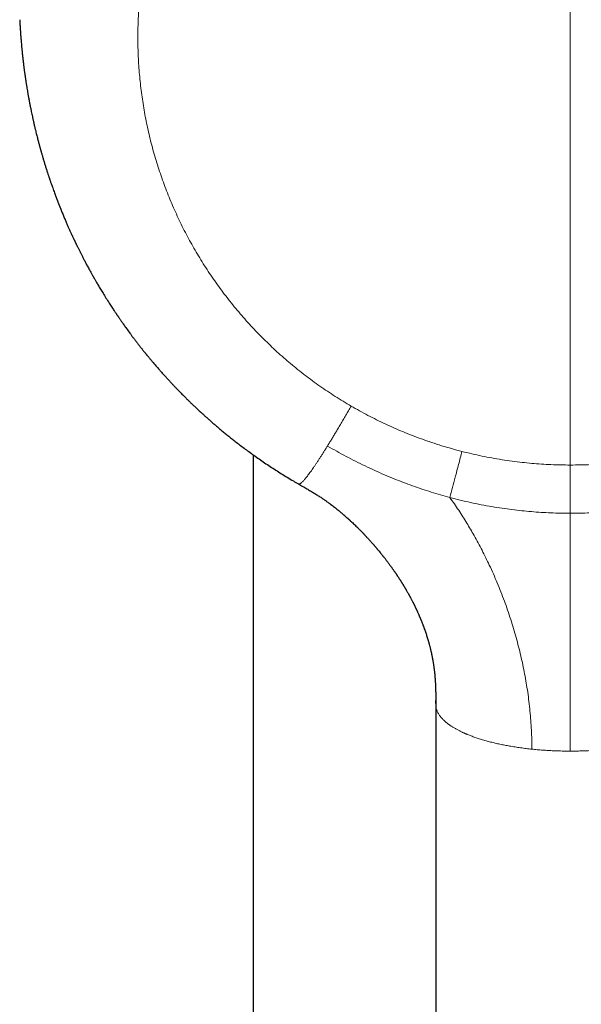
# Model space of a CAD drawing. Header units: millimetres. Extents: x 8 to 887, y 12 to 525.
# Tile 7 of 35: x 430 to 459, y 145 to 197. Entities that reach past the tile are written whole.
import ezdxf

# ---------------------------------------------------------------- set-up
doc = ezdxf.new("R2010")
doc.units = ezdxf.units.MM

msp = doc.modelspace()

# ---------------------------------------------------------------- linework, layer by layer
at = {"color": 252, "linetype": 'Continuous', "lineweight": 0}
for p, q in [((458.5, 173.4), (458.5, 217.849)), ((458.5, 173.4), (458.5, 170.891)), ((458.5, 158.524), (458.5, 170.891)), ((451.5, 160.955), (451.5, 160.991))]:
    msp.add_line(p, q, dxfattribs=at)
at = {"color": 7, "linetype": 'Continuous', "lineweight": 30}
for p, q in [((442, 173.933), (442, 110.654)), ((451.5, 161.166), (451.5, 161.098)), ((451.5, 160.991), (451.5, 161.162)), ((451.501, 160.97), (451.5, 160.955)), ((451.5, 160.955), (451.5, 105.152))]:
    msp.add_line(p, q, dxfattribs=at)
at = {"color": 252, "linetype": 'Continuous', "lineweight": 0}
for points, knots in [([(458.5, 217.849), (458.317, 217.847), (457.952, 217.845), (457.405, 217.824), (456.858, 217.792), (456.313, 217.746), (455.768, 217.686), (455.225, 217.614), (454.697, 217.531), (454.186, 217.438), (453.693, 217.337), (453.202, 217.226), (452.714, 217.103), (452.228, 216.97), (451.751, 216.827), (451.284, 216.676), (450.826, 216.518), (450.373, 216.35), (449.923, 216.172), (449.477, 215.985), (449.035, 215.788), (448.596, 215.582), (448.174, 215.372), (447.771, 215.161), (447.387, 214.95), (447.007, 214.732), (446.632, 214.507), (446.261, 214.274), (445.894, 214.035), (445.516, 213.777), (445.129, 213.501), (444.734, 213.206), (444.345, 212.902), (443.964, 212.59), (443.589, 212.27), (443.221, 211.941), (442.859, 211.603), (442.516, 211.268), (442.19, 210.936), (441.883, 210.611), (441.582, 210.279), (441.289, 209.941), (441.002, 209.598), (440.722, 209.248), (440.447, 208.892), (440.18, 208.529), (439.919, 208.16), (439.665, 207.785), (439.42, 207.406), (439.184, 207.025), (438.957, 206.64), (438.739, 206.254), (438.527, 205.861), (438.322, 205.46), (438.122, 205.051), (437.931, 204.635), (437.747, 204.216), (437.573, 203.793), (437.408, 203.366), (437.251, 202.936), (437.103, 202.501), (436.963, 202.062), (436.832, 201.619), (436.711, 201.174), (436.599, 200.727), (436.497, 200.28), (436.405, 199.833), (436.323, 199.387), (436.25, 198.938), (436.185, 198.483), (436.13, 198.022), (436.084, 197.558), (436.048, 197.093), (436.021, 196.627), (436.005, 196.161), (435.999, 195.694), (436.002, 195.226), (436.016, 194.757), (436.039, 194.288), (436.073, 193.82), (436.116, 193.353), (436.17, 192.889), (436.232, 192.429), (436.304, 191.973), (436.386, 191.518), (436.478, 191.06), (436.581, 190.6), (436.694, 190.141), (436.817, 189.683), (436.95, 189.229), (437.093, 188.777), (437.246, 188.328), (437.408, 187.881), (437.581, 187.438), (437.762, 186.998), (437.953, 186.563), (438.154, 186.132), (438.362, 185.707), (438.579, 185.29), (438.803, 184.879), (439.036, 184.473), (439.279, 184.068), (439.533, 183.665), (439.797, 183.266), (440.07, 182.873), (440.351, 182.485), (440.641, 182.103), (440.939, 181.727), (441.246, 181.358), (441.56, 180.995), (441.882, 180.639), (442.211, 180.29), (442.548, 179.949), (442.89, 179.617), (443.237, 179.293), (443.589, 178.979), (443.948, 178.672), (444.316, 178.37), (444.693, 178.075), (445.078, 177.785), (445.47, 177.504), (445.867, 177.232), (446.271, 176.968), (446.68, 176.712), (446.957, 176.548), (447.096, 176.466)], [0, 0, 0, 0, 0.009333, 0.018655, 0.027974, 0.037293, 0.046619, 0.055957, 0.065324, 0.073907, 0.082485, 0.09106, 0.099638, 0.108224, 0.11682, 0.125082, 0.133335, 0.141583, 0.149829, 0.158077, 0.166332, 0.174596, 0.182932, 0.190419, 0.1979, 0.20538, 0.212861, 0.220345, 0.227836, 0.235336, 0.243784, 0.252223, 0.260656, 0.269087, 0.277521, 0.285962, 0.294414, 0.302961, 0.31064, 0.318314, 0.325985, 0.333657, 0.341333, 0.349015, 0.356707, 0.36448, 0.372244, 0.380002, 0.387758, 0.395514, 0.403137, 0.410766, 0.418405, 0.426134, 0.434013, 0.441886, 0.449757, 0.457628, 0.465503, 0.473385, 0.481277, 0.489238, 0.49719, 0.505135, 0.513077, 0.52102, 0.528826, 0.536638, 0.544462, 0.552356, 0.560403, 0.568444, 0.576482, 0.584521, 0.592564, 0.600615, 0.608677, 0.616781, 0.624876, 0.632964, 0.64105, 0.649137, 0.657083, 0.665038, 0.673004, 0.681015, 0.689179, 0.697337, 0.705492, 0.713647, 0.721807, 0.729974, 0.738153, 0.746349, 0.754534, 0.762712, 0.770887, 0.779062, 0.787096, 0.795137, 0.80319, 0.811264, 0.819492, 0.827714, 0.835933, 0.844152, 0.852376, 0.860608, 0.868852, 0.877086, 0.885309, 0.893525, 0.901738, 0.909952, 0.918024, 0.926104, 0.934195, 0.942289, 0.950537, 0.958777, 0.967014, 0.97525, 0.983491, 0.99174, 1, 1, 1, 1]), ([(458.5, 217.849), (458.683, 217.847), (459.048, 217.845), (459.595, 217.824), (460.142, 217.792), (460.687, 217.746), (461.232, 217.686), (461.776, 217.614), (462.303, 217.531), (462.814, 217.438), (463.308, 217.337), (463.799, 217.226), (464.287, 217.103), (464.773, 216.969), (465.249, 216.827), (465.717, 216.676), (466.174, 216.518), (466.628, 216.35), (467.078, 216.172), (467.524, 215.985), (467.965, 215.788), (468.405, 215.581), (468.848, 215.361), (469.294, 215.127), (469.741, 214.879), (470.182, 214.621), (470.617, 214.353), (471.046, 214.075), (471.45, 213.801), (471.829, 213.531), (472.185, 213.267), (472.535, 212.997), (472.879, 212.72), (473.215, 212.439), (473.544, 212.152), (473.866, 211.861), (474.183, 211.562), (474.516, 211.236), (474.862, 210.882), (475.219, 210.501), (475.566, 210.111), (475.904, 209.713), (476.233, 209.307), (476.538, 208.912), (476.82, 208.529), (477.082, 208.159), (477.335, 207.785), (477.58, 207.406), (477.816, 207.024), (478.043, 206.64), (478.262, 206.253), (478.473, 205.861), (478.69, 205.437), (478.911, 204.982), (479.132, 204.496), (479.342, 204.005), (479.539, 203.509), (479.724, 203.008), (479.89, 202.525), (480.037, 202.062), (480.168, 201.619), (480.289, 201.173), (480.401, 200.726), (480.503, 200.279), (480.595, 199.833), (480.677, 199.387), (480.75, 198.938), (480.818, 198.457), (480.879, 197.945), (480.93, 197.403), (480.967, 196.86), (480.991, 196.316), (481.002, 195.772), (480.999, 195.252), (480.984, 194.757), (480.961, 194.287), (480.927, 193.819), (480.884, 193.352), (480.83, 192.889), (480.768, 192.429), (480.696, 191.973), (480.614, 191.518), (480.522, 191.06), (480.419, 190.6), (480.306, 190.14), (480.183, 189.683), (480.05, 189.228), (479.907, 188.776), (479.754, 188.327), (479.592, 187.881), (479.419, 187.437), (479.237, 186.998), (479.046, 186.562), (478.846, 186.131), (478.637, 185.707), (478.421, 185.29), (478.197, 184.879), (477.964, 184.473), (477.721, 184.068), (477.467, 183.665), (477.202, 183.266), (476.93, 182.872), (476.648, 182.484), (476.359, 182.103), (476.06, 181.727), (475.754, 181.358), (475.439, 180.995), (475.118, 180.639), (474.788, 180.29), (474.452, 179.948), (474.11, 179.616), (473.763, 179.293), (473.411, 178.979), (473.052, 178.672), (472.684, 178.37), (472.307, 178.074), (471.922, 177.785), (471.53, 177.504), (471.133, 177.232), (470.729, 176.968), (470.32, 176.711), (470.042, 176.548), (469.904, 176.466)], [0, 0, 0, 0, 0.009336, 0.01866, 0.027979, 0.037298, 0.046623, 0.055958, 0.065329, 0.073916, 0.082496, 0.091071, 0.099648, 0.108229, 0.11682, 0.125088, 0.133345, 0.141594, 0.14984, 0.158087, 0.166338, 0.174598, 0.182937, 0.191675, 0.200405, 0.209132, 0.217859, 0.226593, 0.235336, 0.242911, 0.250476, 0.258035, 0.265591, 0.273145, 0.280567, 0.287995, 0.29543, 0.302966, 0.311929, 0.320882, 0.329832, 0.338783, 0.34774, 0.356708, 0.364485, 0.372252, 0.380012, 0.387769, 0.395525, 0.403145, 0.410771, 0.418406, 0.426139, 0.435335, 0.444521, 0.453703, 0.462886, 0.472076, 0.481277, 0.489243, 0.497198, 0.505145, 0.513089, 0.521031, 0.528834, 0.536643, 0.544462, 0.55236, 0.561752, 0.571134, 0.580512, 0.589891, 0.599278, 0.608677, 0.616786, 0.624884, 0.632974, 0.64106, 0.649146, 0.657091, 0.665042, 0.673004, 0.681019, 0.689187, 0.697347, 0.705503, 0.713657, 0.721815, 0.729979, 0.738153, 0.746353, 0.754542, 0.762722, 0.770898, 0.779072, 0.787104, 0.795142, 0.80319, 0.811268, 0.8195, 0.827724, 0.835944, 0.844162, 0.852384, 0.860612, 0.868852, 0.87709, 0.885317, 0.893535, 0.901749, 0.909963, 0.918032, 0.926109, 0.934195, 0.942291, 0.950541, 0.958782, 0.967019, 0.975256, 0.983495, 0.991742, 1, 1, 1, 1]), ([(447.096, 176.466), (447.05, 176.387), (446.957, 176.227), (446.818, 175.988), (446.679, 175.75), (446.54, 175.513), (446.411, 175.295), (446.292, 175.096), (446.184, 174.915), (446.077, 174.736), (445.97, 174.56), (445.899, 174.446), (445.864, 174.389)], [0, 0, 0, 0, 0.111929, 0.22394, 0.336037, 0.448177, 0.560294, 0.648333, 0.736308, 0.824226, 0.912116, 1, 1, 1, 1]), ([(447.096, 176.466), (447.241, 176.383), (447.53, 176.218), (447.97, 175.982), (448.416, 175.755), (448.866, 175.539), (449.321, 175.332), (449.781, 175.135), (450.26, 174.942), (450.76, 174.754), (451.28, 174.573), (451.803, 174.405), (452.331, 174.249), (452.687, 174.156), (452.864, 174.109)], [0, 0, 0, 0, 0.0800604, 0.1600416, 0.2399833, 0.3199251, 0.3999069, 0.4799684, 0.5600551, 0.6480483, 0.7359865, 0.8239225, 0.9119094, 1, 1, 1, 1]), ([(445.864, 174.389), (445.832, 174.336), (445.767, 174.232), (445.672, 174.08), (445.579, 173.932), (445.487, 173.788), (445.397, 173.65), (445.31, 173.518), (445.225, 173.391), (445.143, 173.271), (445.065, 173.159), (444.99, 173.053), (444.919, 172.956), (444.851, 172.866), (444.788, 172.784), (444.729, 172.711), (444.674, 172.646), (444.623, 172.589), (444.576, 172.54), (444.534, 172.499), (444.496, 172.466), (444.461, 172.44), (444.428, 172.421), (444.4, 172.411), (444.377, 172.409), (444.363, 172.412), (444.358, 172.416), (444.358, 172.416)], [0, 0, 0, 0, 0.040807, 0.081614, 0.122419, 0.163221, 0.204017, 0.244807, 0.28559, 0.326369, 0.367145, 0.407922, 0.448704, 0.489493, 0.530287, 0.571083, 0.611881, 0.652682, 0.693488, 0.734299, 0.775116, 0.815937, 0.861657, 0.907378, 0.953102, 0.998837, 1, 1, 1, 1]), ([(445.864, 174.389), (446.024, 174.297), (446.343, 174.113), (446.83, 173.851), (447.322, 173.597), (447.819, 173.353), (448.321, 173.118), (448.828, 172.894), (449.325, 172.687), (449.813, 172.495), (450.29, 172.318), (450.771, 172.151), (451.255, 171.995), (451.741, 171.847), (452.068, 171.758), (452.232, 171.713)], [0, 0, 0, 0, 0.079904, 0.159866, 0.239871, 0.319883, 0.399863, 0.479807, 0.559758, 0.633099, 0.706489, 0.779903, 0.853305, 0.92667, 1, 1, 1, 1]), ([(452.864, 174.109), (452.805, 173.884), (452.687, 173.434), (452.523, 172.811), (452.371, 172.237), (452.278, 171.887), (452.232, 171.713)], [0, 0, 0, 0, 0.279985, 0.56001, 0.78002, 1, 1, 1, 1]), ([(452.864, 174.109), (453.037, 174.066), (453.382, 173.98), (453.902, 173.867), (454.423, 173.766), (454.947, 173.677), (455.471, 173.6), (455.988, 173.537), (456.495, 173.486), (456.995, 173.448), (457.495, 173.421), (457.997, 173.404), (458.332, 173.401), (458.5, 173.4)], [0, 0, 0, 0, 0.093703, 0.187178, 0.280477, 0.373652, 0.466756, 0.559841, 0.647637, 0.735507, 0.823495, 0.911645, 1, 1, 1, 1]), ([(458.5, 173.4), (458.678, 173.402), (459.033, 173.404), (459.566, 173.423), (460.096, 173.454), (460.625, 173.497), (461.153, 173.553), (461.669, 173.619), (462.173, 173.696), (462.666, 173.782), (463.158, 173.88), (463.648, 173.987), (463.973, 174.068), (464.136, 174.109)], [0, 0, 0, 0, 0.0937024, 0.1871771, 0.2804759, 0.373651, 0.4667549, 0.55984, 0.6476363, 0.7355066, 0.8234949, 0.9116449, 1, 1, 1, 1]), ([(452.232, 171.713), (452.311, 171.601), (452.468, 171.381), (452.693, 171.048), (452.907, 170.717), (453.112, 170.388), (453.307, 170.061), (453.506, 169.716), (453.707, 169.352), (453.909, 168.968), (454.102, 168.584), (454.299, 168.174), (454.498, 167.737), (454.699, 167.272), (454.889, 166.803), (455.071, 166.329), (455.242, 165.849), (455.401, 165.372), (455.549, 164.898), (455.684, 164.428), (455.81, 163.955), (455.926, 163.482), (456.032, 163.008), (456.126, 162.536), (456.21, 162.064), (456.285, 161.585), (456.35, 161.098), (456.404, 160.604), (456.447, 160.11), (456.477, 159.615), (456.496, 159.12), (456.499, 158.79), (456.5, 158.625)], [0, 0, 0, 0, 0.029253, 0.057887, 0.085976, 0.113589, 0.140791, 0.167645, 0.198925, 0.229889, 0.260618, 0.291185, 0.32745, 0.363668, 0.399915, 0.436243, 0.472685, 0.50925, 0.544252, 0.579313, 0.614369, 0.649329, 0.684079, 0.718581, 0.752885, 0.787036, 0.82269, 0.858252, 0.893749, 0.929199, 0.964614, 1, 1, 1, 1]), ([(458.5, 170.891), (458.331, 170.892), (457.994, 170.894), (457.488, 170.911), (456.981, 170.937), (456.475, 170.974), (455.97, 171.022), (455.465, 171.08), (454.945, 171.151), (454.409, 171.236), (453.86, 171.335), (453.314, 171.448), (452.771, 171.573), (452.411, 171.666), (452.232, 171.713)], [0, 0, 0, 0, 0.0798057, 0.1596896, 0.2396596, 0.3197092, 0.3998207, 0.4799686, 0.5601235, 0.6482653, 0.7363426, 0.8243285, 0.9122114, 1, 1, 1, 1]), ([(458.5, 170.891), (458.669, 170.892), (459.007, 170.894), (459.513, 170.911), (460.02, 170.937), (460.526, 170.974), (461.031, 171.022), (461.535, 171.08), (462.055, 171.151), (462.59, 171.235), (463.139, 171.335), (463.686, 171.448), (464.229, 171.572), (464.588, 171.666), (464.768, 171.713)], [0, 0, 0, 0, 0.079904, 0.159838, 0.23982, 0.31985, 0.39992, 0.480014, 0.560112, 0.648198, 0.736239, 0.824218, 0.912133, 1, 1, 1, 1]), ([(456.5, 158.625), (456.402, 158.636), (456.204, 158.657), (455.913, 158.695), (455.624, 158.738), (455.392, 158.776), (455.214, 158.808), (455.089, 158.832), (454.964, 158.857), (454.841, 158.882), (454.719, 158.909), (454.598, 158.936), (454.435, 158.975), (454.234, 159.027), (453.996, 159.093), (453.763, 159.164), (453.546, 159.236), (453.344, 159.31), (453.205, 159.364), (453.117, 159.401), (453.076, 159.418), (453.035, 159.436), (452.995, 159.453), (452.955, 159.471), (452.916, 159.489), (452.844, 159.522), (452.742, 159.572), (452.612, 159.639), (452.486, 159.71), (452.365, 159.784), (452.244, 159.863), (452.125, 159.949), (452.016, 160.038), (451.946, 160.1), (451.91, 160.135), (451.9, 160.145), (451.89, 160.154), (451.881, 160.164), (451.871, 160.174), (451.861, 160.184), (451.84, 160.206), (451.806, 160.243), (451.761, 160.296), (451.717, 160.354), (451.674, 160.416), (451.632, 160.483), (451.595, 160.553), (451.563, 160.626), (451.537, 160.703), (451.516, 160.783), (451.503, 160.868), (451.501, 160.925), (451.5, 160.955)], [0, 0, 0, 0, 0.034163, 0.068596, 0.103299, 0.138275, 0.154069, 0.169919, 0.185824, 0.201785, 0.217802, 0.233875, 0.250004, 0.283356, 0.317241, 0.351661, 0.386617, 0.417823, 0.449445, 0.456602, 0.46378, 0.470978, 0.478198, 0.485439, 0.492701, 0.499984, 0.525384, 0.55144, 0.578151, 0.605519, 0.633544, 0.665128, 0.697508, 0.72666, 0.729971, 0.733289, 0.736616, 0.73995, 0.743292, 0.746641, 0.749999, 0.766315, 0.784076, 0.803281, 0.823931, 0.846027, 0.869566, 0.893084, 0.917887, 0.943974, 0.971345, 1, 1, 1, 1]), ([(458.5, 158.524), (458.404, 158.524), (458.212, 158.525), (457.924, 158.531), (457.636, 158.542), (457.349, 158.556), (457.064, 158.575), (456.78, 158.597), (456.593, 158.616), (456.5, 158.625)], [0, 0, 0, 0, 0.141938, 0.28417, 0.426704, 0.569546, 0.712705, 0.856187, 1, 1, 1, 1]), ([(460.5, 158.625), (460.407, 158.616), (460.22, 158.597), (459.936, 158.575), (459.651, 158.556), (459.364, 158.542), (459.076, 158.531), (458.788, 158.525), (458.596, 158.524), (458.5, 158.524)], [0, 0, 0, 0, 0.143813, 0.287295, 0.430454, 0.573296, 0.71583, 0.858062, 1, 1, 1, 1])]:
    msp.add_open_spline(points, degree=3, knots=knots, dxfattribs=at)
at = {"color": 7, "linetype": 'Continuous', "lineweight": 30}
for points, knots in [([(429.852, 196.559), (429.852, 196.55), (429.853, 196.532), (429.855, 196.505), (429.856, 196.481), (429.857, 196.461), (429.858, 196.444), (429.859, 196.428), (429.86, 196.414), (429.861, 196.389), (429.863, 196.356), (429.865, 196.314), (429.868, 196.272), (429.87, 196.226), (429.873, 196.173), (429.877, 196.113), (429.882, 196.045), (429.887, 195.97), (429.892, 195.889), (429.898, 195.813), (429.902, 195.746), (429.907, 195.687), (429.911, 195.63), (429.918, 195.548), (429.927, 195.44), (429.936, 195.325), (429.945, 195.229), (429.951, 195.161), (429.957, 195.103), (429.962, 195.05), (429.967, 194.995), (429.973, 194.938), (429.979, 194.877), (429.986, 194.811), (429.994, 194.737), (430.001, 194.669), (430.008, 194.61), (430.013, 194.562), (430.018, 194.519), (430.022, 194.482), (430.025, 194.454), (430.028, 194.429), (430.031, 194.404), (430.035, 194.372), (430.04, 194.333), (430.045, 194.286), (430.052, 194.233), (430.059, 194.174), (430.067, 194.111), (430.075, 194.045), (430.084, 193.977), (430.094, 193.907), (430.103, 193.835), (430.114, 193.76), (430.124, 193.684), (430.134, 193.618), (430.141, 193.567), (430.146, 193.533), (430.15, 193.505), (430.154, 193.478), (430.159, 193.445), (430.165, 193.405), (430.172, 193.359), (430.18, 193.306), (430.195, 193.214), (430.215, 193.088), (430.24, 192.934), (430.261, 192.811), (430.278, 192.714), (430.29, 192.644), (430.301, 192.583), (430.31, 192.536), (430.316, 192.502), (430.32, 192.479), (430.324, 192.459), (430.327, 192.442), (430.33, 192.423), (430.335, 192.398), (430.341, 192.364), (430.349, 192.32), (430.359, 192.271), (430.377, 192.174), (430.405, 192.033), (430.438, 191.868), (430.469, 191.719), (430.497, 191.586), (430.522, 191.472), (430.542, 191.381), (430.556, 191.316), (430.569, 191.259), (430.58, 191.211), (430.588, 191.175), (430.594, 191.15), (430.598, 191.131), (430.604, 191.109), (430.61, 191.08), (430.619, 191.043), (430.629, 190.999), (430.641, 190.947), (430.654, 190.892), (430.674, 190.811), (430.699, 190.709), (430.729, 190.589), (430.757, 190.475), (430.785, 190.367), (430.812, 190.265), (430.836, 190.171), (430.859, 190.086), (430.879, 190.012), (430.896, 189.949), (430.911, 189.896), (430.925, 189.847), (430.938, 189.8), (430.952, 189.75), (430.968, 189.693), (430.987, 189.626), (431.008, 189.552), (431.032, 189.471), (431.056, 189.387), (431.082, 189.299), (431.108, 189.212), (431.135, 189.124), (431.162, 189.037), (431.189, 188.95), (431.216, 188.863), (431.243, 188.776), (431.271, 188.69), (431.298, 188.607), (431.323, 188.53), (431.345, 188.463), (431.363, 188.41), (431.376, 188.369), (431.387, 188.338), (431.396, 188.31), (431.406, 188.28), (431.418, 188.244), (431.433, 188.201), (431.452, 188.145), (431.476, 188.075), (431.505, 187.992), (431.537, 187.903), (431.574, 187.798), (431.615, 187.684), (431.658, 187.566), (431.697, 187.461), (431.732, 187.366), (431.766, 187.274), (431.797, 187.195), (431.823, 187.126), (431.845, 187.07), (431.867, 187.012), (431.889, 186.957), (431.908, 186.908), (431.923, 186.869), (431.935, 186.841), (431.944, 186.817), (431.955, 186.79), (431.969, 186.756), (431.986, 186.713), (432.007, 186.661), (432.035, 186.592), (432.07, 186.506), (432.11, 186.408), (432.151, 186.311), (432.191, 186.215), (432.231, 186.121), (432.271, 186.029), (432.32, 185.915), (432.38, 185.78), (432.448, 185.625), (432.507, 185.496), (432.554, 185.392), (432.59, 185.316), (432.622, 185.248), (432.649, 185.188), (432.672, 185.141), (432.689, 185.103), (432.703, 185.075), (432.713, 185.053), (432.722, 185.035), (432.73, 185.017), (432.74, 184.996), (432.754, 184.969), (432.77, 184.934), (432.789, 184.895), (432.809, 184.853), (432.83, 184.811), (432.85, 184.769), (432.887, 184.694), (432.941, 184.585), (433.01, 184.446), (433.082, 184.306), (433.156, 184.162), (433.235, 184.009), (433.308, 183.872), (433.372, 183.753), (433.424, 183.656), (433.475, 183.562), (433.522, 183.476), (433.565, 183.399), (433.603, 183.331), (433.634, 183.276), (433.659, 183.231), (433.679, 183.196), (433.697, 183.165), (433.714, 183.135), (433.733, 183.101), (433.759, 183.055), (433.793, 182.997), (433.834, 182.925), (433.882, 182.843), (433.936, 182.751), (433.995, 182.652), (434.057, 182.548), (434.121, 182.441), (434.216, 182.286), (434.344, 182.08), (434.473, 181.877), (434.573, 181.721), (434.641, 181.617), (434.705, 181.518), (434.761, 181.434), (434.808, 181.364), (434.846, 181.308), (434.879, 181.259), (434.907, 181.217), (434.931, 181.182), (434.951, 181.152), (434.969, 181.126), (434.987, 181.099), (435.011, 181.065), (435.04, 181.022), (435.075, 180.971), (435.116, 180.912), (435.162, 180.847), (435.213, 180.774), (435.269, 180.695), (435.364, 180.561), (435.498, 180.376), (435.646, 180.175), (435.772, 180.007), (435.874, 179.872), (435.977, 179.739), (436.078, 179.609), (436.175, 179.486), (436.248, 179.393), (436.3, 179.328), (436.332, 179.289), (436.363, 179.251), (436.392, 179.215), (436.417, 179.183), (436.439, 179.157), (436.454, 179.138), (436.466, 179.124), (436.478, 179.11), (436.494, 179.09), (436.518, 179.061), (436.548, 179.024), (436.585, 178.979), (436.629, 178.927), (436.679, 178.866), (436.736, 178.798), (436.8, 178.723), (436.867, 178.644), (436.958, 178.538), (437.069, 178.41), (437.202, 178.259), (437.334, 178.11), (437.465, 177.966), (437.592, 177.826), (437.716, 177.693), (437.837, 177.565), (437.953, 177.443), (438.06, 177.331), (438.159, 177.229), (438.248, 177.138), (438.33, 177.055), (438.405, 176.98), (438.474, 176.912), (438.529, 176.857), (438.57, 176.817), (438.597, 176.79), (438.621, 176.767), (438.644, 176.744), (438.672, 176.716), (438.707, 176.682), (438.749, 176.642), (438.798, 176.595), (438.852, 176.543), (438.914, 176.484), (438.982, 176.419), (439.059, 176.347), (439.145, 176.266), (439.241, 176.177), (439.348, 176.079), (439.464, 175.974), (439.589, 175.861), (439.725, 175.741), (439.87, 175.614), (440.021, 175.484), (440.176, 175.351), (440.336, 175.217), (440.505, 175.077), (440.683, 174.933), (440.871, 174.783), (441.074, 174.624), (441.293, 174.454), (441.53, 174.276), (441.778, 174.093), (442.038, 173.905), (442.311, 173.713), (442.595, 173.518), (442.884, 173.325), (443.176, 173.135), (443.47, 172.948), (443.776, 172.76), (444.072, 172.581), (444.268, 172.468), (444.358, 172.416)], [0, 0, 0, 0, 0.001779, 0.003393, 0.004674, 0.005471, 0.006096, 0.006674, 0.007236, 0.007781, 0.009489, 0.011066, 0.012576, 0.014175, 0.016031, 0.01811, 0.020461, 0.0231, 0.026029, 0.028832, 0.031095, 0.032948, 0.034892, 0.036958, 0.04132, 0.045968, 0.048795, 0.051166, 0.052994, 0.054674, 0.056555, 0.058636, 0.060568, 0.06279, 0.065314, 0.068141, 0.069742, 0.071424, 0.072967, 0.074221, 0.075187, 0.075864, 0.076726, 0.07781, 0.079141, 0.080717, 0.082539, 0.084607, 0.08676, 0.088998, 0.091316, 0.093717, 0.096198, 0.098762, 0.101406, 0.104, 0.105478, 0.106634, 0.107474, 0.108351, 0.109478, 0.110829, 0.11242, 0.114254, 0.116226, 0.121926, 0.127194, 0.132029, 0.134676, 0.137127, 0.13925, 0.141039, 0.141958, 0.142755, 0.143429, 0.143981, 0.144552, 0.145342, 0.146557, 0.14808, 0.149862, 0.151671, 0.158087, 0.164447, 0.168848, 0.173469, 0.178311, 0.180671, 0.182991, 0.184992, 0.186654, 0.187977, 0.188713, 0.189287, 0.190007, 0.19101, 0.192297, 0.193836, 0.195649, 0.197652, 0.199618, 0.204098, 0.208296, 0.212212, 0.216093, 0.219651, 0.222914, 0.225907, 0.228631, 0.230674, 0.232535, 0.234252, 0.235874, 0.237519, 0.239512, 0.241875, 0.244608, 0.247376, 0.250422, 0.253525, 0.256626, 0.259723, 0.262818, 0.265909, 0.268998, 0.272083, 0.275166, 0.278221, 0.280978, 0.283362, 0.285374, 0.286692, 0.28778, 0.28866, 0.289684, 0.290974, 0.292528, 0.294347, 0.296988, 0.300041, 0.303362, 0.306563, 0.311312, 0.315715, 0.319356, 0.322721, 0.32597, 0.329364, 0.33137, 0.333425, 0.335529, 0.337658, 0.339483, 0.340895, 0.341893, 0.342578, 0.343531, 0.344794, 0.346368, 0.348253, 0.350449, 0.353988, 0.357637, 0.361223, 0.364746, 0.368206, 0.371604, 0.374939, 0.38089, 0.38663, 0.39216, 0.395339, 0.398215, 0.400763, 0.402981, 0.404871, 0.406125, 0.407175, 0.408022, 0.408667, 0.409248, 0.409998, 0.41103, 0.412343, 0.413883, 0.415456, 0.417049, 0.41866, 0.42029, 0.425535, 0.430967, 0.436103, 0.441593, 0.447437, 0.453636, 0.457375, 0.461229, 0.464893, 0.468182, 0.471227, 0.473862, 0.476085, 0.47773, 0.479095, 0.480188, 0.481305, 0.482643, 0.484201, 0.486635, 0.489465, 0.492692, 0.496315, 0.500308, 0.504441, 0.508661, 0.512967, 0.522931, 0.533332, 0.537537, 0.54181, 0.545913, 0.54956, 0.552149, 0.554445, 0.556449, 0.55816, 0.559601, 0.560779, 0.561751, 0.562844, 0.564154, 0.565973, 0.568091, 0.570508, 0.573224, 0.57624, 0.579555, 0.583127, 0.59299, 0.60277, 0.608552, 0.614305, 0.620028, 0.625694, 0.631039, 0.636001, 0.637769, 0.639483, 0.641142, 0.642747, 0.644182, 0.645307, 0.646151, 0.646714, 0.647153, 0.648069, 0.649336, 0.650954, 0.652923, 0.655242, 0.657913, 0.660934, 0.664306, 0.667939, 0.671544, 0.678471, 0.685195, 0.69205, 0.698681, 0.705088, 0.71127, 0.717229, 0.722964, 0.728421, 0.73307, 0.737376, 0.74134, 0.744962, 0.748241, 0.751171, 0.752808, 0.754104, 0.755111, 0.756183, 0.757383, 0.759152, 0.761142, 0.763354, 0.765971, 0.768842, 0.772026, 0.775597, 0.779553, 0.784045, 0.78895, 0.794267, 0.799996, 0.806137, 0.812691, 0.819656, 0.826404, 0.833498, 0.840938, 0.848725, 0.856858, 0.865338, 0.874984, 0.885042, 0.895513, 0.906396, 0.917692, 0.9294, 0.941521, 0.952994, 0.964814, 0.97698, 0.989494, 1, 1, 1, 1]), ([(444.358, 172.416), (444.431, 172.374), (444.574, 172.292), (444.784, 172.172), (444.982, 172.055), (445.17, 171.942), (445.345, 171.832), (445.507, 171.728), (445.654, 171.628), (445.789, 171.535), (445.914, 171.445), (446.029, 171.361), (446.135, 171.281), (446.231, 171.206), (446.319, 171.137), (446.398, 171.073), (446.469, 171.016), (446.531, 170.964), (446.584, 170.92), (446.629, 170.882), (446.667, 170.849), (446.703, 170.818), (446.739, 170.787), (446.775, 170.756), (446.811, 170.725), (446.846, 170.694), (446.881, 170.662), (446.914, 170.633), (446.942, 170.607), (446.963, 170.589), (446.98, 170.573), (446.999, 170.556), (447.024, 170.533), (447.056, 170.504), (447.092, 170.47), (447.149, 170.418), (447.221, 170.35), (447.305, 170.269), (447.386, 170.191), (447.457, 170.12), (447.52, 170.057), (447.575, 170.001), (447.626, 169.95), (447.667, 169.907), (447.699, 169.875), (447.721, 169.851), (447.741, 169.831), (447.758, 169.813), (447.775, 169.795), (447.797, 169.772), (447.824, 169.743), (447.856, 169.71), (447.888, 169.675), (447.922, 169.638), (447.959, 169.599), (447.998, 169.556), (448.041, 169.509), (448.09, 169.455), (448.135, 169.404), (448.176, 169.358), (448.211, 169.318), (448.245, 169.28), (448.274, 169.246), (448.298, 169.219), (448.316, 169.198), (448.332, 169.18), (448.349, 169.16), (448.37, 169.135), (448.398, 169.103), (448.428, 169.067), (448.459, 169.03), (448.502, 168.979), (448.554, 168.915), (448.607, 168.851), (448.649, 168.8), (448.68, 168.761), (448.711, 168.722), (448.74, 168.685), (448.765, 168.654), (448.786, 168.627), (448.808, 168.599), (448.833, 168.567), (448.867, 168.523), (448.91, 168.468), (448.958, 168.405), (449.006, 168.341), (449.053, 168.278), (449.095, 168.221), (449.131, 168.172), (449.159, 168.133), (449.185, 168.098), (449.209, 168.064), (449.235, 168.028), (449.262, 167.989), (449.292, 167.947), (449.322, 167.905), (449.35, 167.864), (449.377, 167.826), (449.402, 167.788), (449.425, 167.755), (449.442, 167.73), (449.454, 167.711), (449.464, 167.697), (449.474, 167.682), (449.486, 167.665), (449.503, 167.639), (449.526, 167.603), (449.555, 167.56), (449.586, 167.513), (449.615, 167.469), (449.641, 167.427), (449.664, 167.391), (449.684, 167.36), (449.699, 167.336), (449.713, 167.313), (449.729, 167.288), (449.749, 167.256), (449.772, 167.219), (449.796, 167.18), (449.82, 167.14), (449.843, 167.102), (449.866, 167.065), (449.886, 167.031), (449.904, 167.001), (449.919, 166.976), (449.932, 166.953), (449.947, 166.928), (449.965, 166.897), (449.989, 166.855), (450.016, 166.807), (450.046, 166.755), (450.072, 166.708), (450.096, 166.664), (450.116, 166.63), (450.13, 166.604), (450.141, 166.584), (450.152, 166.563), (450.166, 166.537), (450.183, 166.505), (450.202, 166.469), (450.225, 166.427), (450.249, 166.38), (450.274, 166.333), (450.296, 166.289), (450.315, 166.253), (450.328, 166.227), (450.338, 166.206), (450.349, 166.185), (450.362, 166.159), (450.377, 166.128), (450.395, 166.093), (450.413, 166.054), (450.433, 166.015), (450.452, 165.975), (450.47, 165.936), (450.487, 165.9), (450.502, 165.868), (450.514, 165.842), (450.525, 165.819), (450.536, 165.794), (450.55, 165.763), (450.568, 165.723), (450.59, 165.674), (450.614, 165.621), (450.634, 165.573), (450.652, 165.532), (450.666, 165.499), (450.678, 165.47), (450.688, 165.447), (450.697, 165.426), (450.707, 165.402), (450.719, 165.372), (450.734, 165.336), (450.75, 165.295), (450.767, 165.254), (450.784, 165.212), (450.801, 165.167), (450.819, 165.122), (450.834, 165.081), (450.847, 165.047), (450.859, 165.016), (450.872, 164.98), (450.888, 164.937), (450.913, 164.867), (450.944, 164.78), (450.978, 164.678), (451.012, 164.577), (451.042, 164.481), (451.074, 164.379), (451.099, 164.294), (451.118, 164.227), (451.131, 164.183), (451.142, 164.143), (451.153, 164.103), (451.165, 164.058), (451.179, 164.003), (451.195, 163.942), (451.211, 163.877), (451.227, 163.815), (451.239, 163.76), (451.25, 163.713), (451.26, 163.671), (451.27, 163.626), (451.28, 163.579), (451.29, 163.533), (451.298, 163.491), (451.306, 163.454), (451.312, 163.422), (451.318, 163.391), (451.324, 163.36), (451.331, 163.325), (451.337, 163.287), (451.345, 163.244), (451.354, 163.195), (451.362, 163.143), (451.371, 163.093), (451.378, 163.047), (451.384, 163.006), (451.389, 162.968), (451.395, 162.93), (451.402, 162.877), (451.412, 162.807), (451.423, 162.719), (451.433, 162.626), (451.441, 162.553), (451.446, 162.503), (451.448, 162.478), (451.45, 162.455), (451.452, 162.432), (451.454, 162.406), (451.457, 162.373), (451.46, 162.336), (451.463, 162.297), (451.467, 162.244), (451.472, 162.18), (451.476, 162.109), (451.479, 162.051), (451.482, 162.002), (451.484, 161.96), (451.486, 161.918), (451.488, 161.87), (451.49, 161.817), (451.492, 161.752), (451.494, 161.675), (451.496, 161.586), (451.497, 161.493), (451.499, 161.403), (451.499, 161.327), (451.5, 161.266), (451.5, 161.217), (451.5, 161.166), (451.5, 161.112), (451.5, 161.05), (451.5, 161.007), (451.5, 160.984)], [0, 0, 0, 0, 0.016797, 0.032844, 0.048149, 0.062711, 0.076525, 0.089588, 0.10121, 0.112154, 0.122416, 0.131993, 0.140884, 0.14907, 0.15657, 0.163384, 0.169513, 0.174957, 0.179718, 0.183581, 0.186838, 0.189924, 0.193197, 0.196656, 0.199682, 0.202838, 0.206124, 0.209408, 0.212005, 0.213819, 0.215054, 0.216835, 0.219176, 0.222077, 0.225537, 0.229557, 0.237913, 0.245982, 0.253741, 0.261191, 0.266827, 0.272272, 0.277427, 0.281911, 0.284508, 0.28679, 0.288757, 0.290411, 0.29196, 0.293958, 0.296927, 0.300304, 0.303635, 0.306911, 0.31087, 0.314783, 0.319199, 0.324299, 0.330081, 0.333625, 0.337383, 0.341148, 0.344329, 0.346889, 0.348829, 0.350174, 0.351937, 0.35433, 0.357352, 0.360864, 0.364314, 0.367643, 0.375017, 0.381896, 0.385442, 0.389038, 0.392684, 0.396105, 0.398942, 0.401181, 0.403593, 0.406515, 0.409946, 0.415632, 0.421446, 0.42721, 0.432924, 0.438512, 0.442487, 0.445966, 0.448962, 0.451937, 0.455133, 0.458556, 0.462341, 0.466548, 0.469763, 0.473187, 0.476685, 0.479641, 0.48198, 0.483385, 0.484473, 0.485743, 0.487298, 0.489139, 0.492655, 0.49663, 0.500717, 0.504914, 0.508288, 0.511606, 0.514298, 0.516291, 0.51799, 0.520208, 0.522975, 0.526291, 0.529865, 0.533295, 0.53658, 0.539753, 0.542776, 0.545434, 0.547563, 0.549245, 0.551315, 0.553996, 0.557287, 0.562, 0.566432, 0.570507, 0.574227, 0.577454, 0.579316, 0.580825, 0.582545, 0.584743, 0.587418, 0.590571, 0.59389, 0.598203, 0.602224, 0.605955, 0.609218, 0.611115, 0.612629, 0.614332, 0.616477, 0.619065, 0.622095, 0.625286, 0.628691, 0.631987, 0.635172, 0.638244, 0.640916, 0.643022, 0.644677, 0.646676, 0.649176, 0.652175, 0.656601, 0.660979, 0.665278, 0.668216, 0.670995, 0.673274, 0.675033, 0.676547, 0.678448, 0.68076, 0.683778, 0.687151, 0.690503, 0.693814, 0.697084, 0.701177, 0.704543, 0.70689, 0.709138, 0.711887, 0.715138, 0.718819, 0.727792, 0.736209, 0.743349, 0.750954, 0.758523, 0.766555, 0.770346, 0.773699, 0.776524, 0.779426, 0.782738, 0.786614, 0.791831, 0.796593, 0.801108, 0.805657, 0.808674, 0.811674, 0.814924, 0.818602, 0.822093, 0.825008, 0.827791, 0.830089, 0.832123, 0.834548, 0.836949, 0.839674, 0.842786, 0.846296, 0.850205, 0.854109, 0.857252, 0.860051, 0.862799, 0.865501, 0.868184, 0.874164, 0.880428, 0.887053, 0.893788, 0.895824, 0.89764, 0.899235, 0.900672, 0.902471, 0.904707, 0.907406, 0.910226, 0.912894, 0.91864, 0.923531, 0.927682, 0.930881, 0.933604, 0.936339, 0.939542, 0.943201, 0.947281, 0.95273, 0.958781, 0.965264, 0.971385, 0.977046, 0.980503, 0.983764, 0.986952, 0.990669, 0.995013, 1, 1, 1, 1])]:
    msp.add_open_spline(points, degree=3, knots=knots, dxfattribs=at)

doc.saveas('drawing.dxf')
